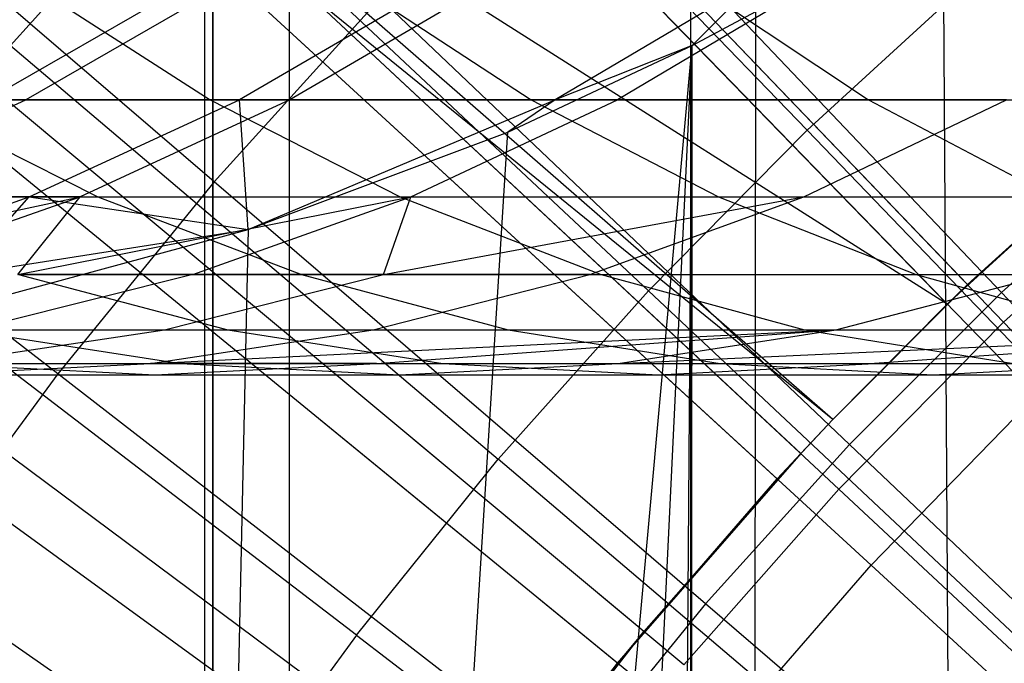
# Model space of a CAD drawing. Extents: x 0.1 to 12.1, y -6 to 6.
# Tile 114 of 256: x 5.147 to 5.377, y 0.632 to 0.783. Entities that reach past the tile are written whole.
import ezdxf

# ---------------------------------------------------------------- set-up
doc = ezdxf.new("R2010")
doc.units = 0
doc.header["$LTSCALE"] = 2.54
doc.layers.get('0').update_dxf_attribs({"linetype": 'CONTINUOUS'})

# ---------------------------------------------------------------- blocks, each defined once
blk = doc.blocks.new('DROPS_COLOR_B-11195_STL')
at = {"color": 0}
for p, q in [((5.36368, 0.7165, 13.45288), (5.14319, 0.94337, 13.37336)), ((5.36368, 0.7165, 13.45288), (5.14319, 0.94337, 13.37336)), ((5.38445, 0.69512, 1.92723), (5.16369, 0.92228, 2.00512)), ((5.38445, 0.69512, 1.92723), (5.16369, 0.92228, 2.00512)), ((5.20974, -0.9, 40.02596), (5.20974, 0.9, 40.02596)), ((5.20974, -0.9, 40.02596), (5.20974, 0.9, 40.02596)), ((5.20974, -0.9, 47.84314), (5.20974, 0.9, 47.84314)), ((5.20974, -0.9, 47.84314), (5.20974, 0.9, 47.84314)), ((5.3037, -0.90001, 62.89555), (5.3037, 0.89999, 62.89555)), ((5.3037, -0.90001, 62.89555), (5.3037, 0.89999, 62.89555)), ((5.3369, 0.68947, 13.45288), (5.09083, 0.8895, 13.37336)), ((5.09083, 0.8895, 13.37336), (5.32391, 0.67558, 13.45288)), ((5.09083, 0.8895, 13.37336), (5.32391, 0.67558, 13.45288)), ((5.36368, 0.7165, 13.45288), (5.09083, 0.8895, 13.37336)), ((5.36368, 0.7165, 13.45288), (5.09083, 0.8895, 13.37336)), ((5.3369, 0.68947, 13.45288), (5.09083, 0.8895, 13.37336)), ((5.34587, 0.65542, 1.92723), (5.1125, 0.86961, 2.00512)), ((5.34587, 0.65542, 1.92723), (5.1125, 0.86961, 2.00512)), ((5.33087, 0.75719, 13.79774), (5.22706, 0.86498, 13.75643)), ((5.33087, 0.75719, 13.79774), (5.22706, 0.86498, 13.75643)), ((5.19211, 0.7451, 13.68953), (5.07668, 0.84418, 13.64441)), ((5.19211, 0.7451, 13.68953), (5.07668, 0.84418, 13.64441)), ((5.28654, 0.63245, 13.45288), (5.04163, 0.83272, 13.37336)), ((5.28654, 0.63245, 13.45288), (5.04163, 0.83272, 13.37336)), ((5.37637, 0.71921, 13.73038), (5.27194, 0.82908, 13.68953)), ((5.37637, 0.71921, 13.73038), (5.27194, 0.82908, 13.68953)), ((5.18465, 0.82204, 13.75643), (5.14446, 0.77702, 13.75643)), ((5.18465, 0.82204, 13.75643), (5.14446, 0.77702, 13.75643)), ((5.18465, 0.82204, 13.75643), (5.29375, 0.71959, 13.79774)), ((5.18465, 0.82204, 13.75643), (5.29375, 0.71959, 13.79774)), ((5.30962, 0.61358, 1.92723), (5.0644, 0.8141, 2.00512)), ((5.30962, 0.61358, 1.92723), (5.0644, 0.8141, 2.00512)), ((5.37269, -0.81789, 50.9829), (5.36277, 0.81126, 50.98405)), ((5.37269, -0.81789, 50.9829), (5.36277, 0.81126, 50.98405)), ((5.18991, 0, 33.13446), (5.18991, 0.8, 33.13446)), ((5.18991, 0, 33.13446), (5.18991, 0.8, 33.13446)), ((5.18991, 0, 20.7393), (5.18991, 0.8, 20.7393)), ((5.18991, 0, 20.7393), (5.18991, 0.8, 20.7393)), ((5.19176, 0.8, 36.86092), (5.19176, 0, 36.86092)), ((5.19176, 0.8, 36.86092), (5.19176, 0, 36.86092)), ((5.19176, 0, 17.01284), (5.19176, 0.8, 17.01284)), ((5.19176, 0, 17.01284), (5.19176, 0.8, 17.01284)), ((5.15548, 0.70018, 13.68953), (5.03519, 0.79329, 13.64441)), ((5.15548, 0.70018, 13.68953), (5.03519, 0.79329, 13.64441)), ((5.33087, 0.75719, 13.79774), (5.36984, 0.79287, 13.79774)), ((5.33087, 0.75719, 13.79774), (5.36984, 0.79287, 13.79774)), ((5.18766, 0.79227, 51.55938), (5.13909, 0.76431, 51.55014)), ((5.18766, 0.79227, 51.55938), (5.13909, 0.76431, 51.55014)), ((5.14774, 0.79227, 55.18227), (5.19115, 0.76431, 55.15858)), ((5.14774, 0.79227, 55.18227), (5.19115, 0.76431, 55.15858)), ((5.19654, 0.79227, 53.46516), (5.14805, 0.76431, 53.47485)), ((5.19654, 0.79227, 53.46516), (5.14805, 0.76431, 53.47485)), ((5.24603, 0.79227, 51.2925), (5.19804, 0.76431, 51.28062)), ((5.24603, 0.79227, 51.2925), (5.19804, 0.76431, 51.28062)), ((5.25773, 0.79227, 53.73251), (5.20984, 0.76431, 53.74485)), ((5.25773, 0.79227, 53.73251), (5.20984, 0.76431, 53.74485)), ((5.22355, 0.79227, 55.31669), (5.26629, 0.76431, 55.29182)), ((5.22355, 0.79227, 55.31669), (5.26629, 0.76431, 55.29182)), ((5.31917, 0.79227, 51.02846), (5.2719, 0.76431, 51.01396)), ((5.31917, 0.79227, 51.02846), (5.2719, 0.76431, 51.01396)), ((5.33361, 0.79227, 53.99636), (5.28648, 0.76431, 54.01132)), ((5.33361, 0.79227, 53.99636), (5.28648, 0.76431, 54.01132)), ((5.30326, 0.79227, 55.44932), (5.34529, 0.76431, 55.42327)), ((5.30326, 0.79227, 55.44932), (5.34529, 0.76431, 55.42327)), ((5.30396, 0.77705, 50.99123), (5.31917, 0.79227, 51.02846)), ((5.30396, 0.77705, 50.99123), (5.31917, 0.79227, 51.02846)), ((5.23096, 0.7881, 13.68953), (5.19211, 0.7451, 13.68953)), ((5.23096, 0.7881, 13.68953), (5.19211, 0.7451, 13.68953)), ((5.34082, 0.68366, 13.73038), (5.23096, 0.7881, 13.68953)), ((5.34082, 0.68366, 13.73038), (5.23096, 0.7881, 13.68953)), ((5.30396, 0.77705, 50.99123), (5.31888, 0.78497, 50.98935)), ((5.30396, 0.77705, 50.99123), (5.31888, 0.78497, 50.98935)), ((5.31766, -0.78432, 50.98951), (5.31888, 0.78497, 50.98935)), ((5.31766, -0.78432, 50.98951), (5.31888, 0.78497, 50.98935)), ((5.14446, 0.77702, 13.75643), (5.25856, 0.68018, 13.79774)), ((5.14446, 0.77702, 13.75643), (5.25856, 0.68018, 13.79774)), ((5.16844, -0.72463, 51.01001), (5.30396, 0.77705, 50.99123)), ((5.16844, -0.72463, 51.01001), (5.30396, 0.77705, 50.99123)), ((5.23169, -0.74501, 51.00085), (5.30396, 0.77705, 50.99123)), ((5.23169, -0.74501, 51.00085), (5.30396, 0.77705, 50.99123)), ((5.26083, 0.75672, 50.99687), (5.30396, 0.77705, 50.99123)), ((5.26083, 0.75672, 50.99687), (5.30396, 0.77705, 50.99123)), ((5.30396, 0.77705, 50.99123), (5.2719, 0.76431, 51.01396)), ((5.30396, 0.77705, 50.99123), (5.2719, 0.76431, 51.01396)), ((5.29276, -0.77142, 50.99266), (5.30396, 0.77705, 50.99123)), ((5.29276, -0.77142, 50.99266), (5.30396, 0.77705, 50.99123)), ((5.30377, -0.77696, 50.99125), (5.30396, 0.77705, 50.99123)), ((5.30377, -0.77696, 50.99125), (5.30396, 0.77705, 50.99123)), ((5.2517, 0.58727, 13.45288), (4.99575, 0.77322, 13.37336)), ((5.2517, 0.58727, 13.45288), (4.99575, 0.77322, 13.37336)), ((5.09833, 0.74161, 53.48478), (5.14805, 0.76431, 53.47485)), ((5.09833, 0.74161, 53.48478), (5.14805, 0.76431, 53.47485)), ((5.14805, 0.76431, 53.47485), (5.10139, 0.76431, 53.20255)), ((5.14805, 0.76431, 53.47485), (5.10139, 0.76431, 53.20255)), ((5.11972, 0.76431, 55.02332), (5.16487, 0.74161, 55.00025)), ((5.11972, 0.76431, 55.02332), (5.19115, 0.76431, 55.15858)), ((5.11972, 0.76431, 55.02332), (5.16487, 0.74161, 55.00025)), ((5.11972, 0.76431, 55.02332), (5.19115, 0.76431, 55.15858)), ((5.13909, 0.76431, 51.55014), (5.19804, 0.76431, 51.28062)), ((5.13909, 0.76431, 51.55014), (5.19804, 0.76431, 51.28062)), ((5.20984, 0.76431, 53.74485), (5.14805, 0.76431, 53.47485)), ((5.20984, 0.76431, 53.74485), (5.14805, 0.76431, 53.47485)), ((5.14882, 0.74161, 51.26843), (5.19804, 0.76431, 51.28062)), ((5.14882, 0.74161, 51.26843), (5.19804, 0.76431, 51.28062)), ((5.20984, 0.76431, 53.74485), (5.16074, 0.74161, 53.7575)), ((5.20984, 0.76431, 53.74485), (5.16074, 0.74161, 53.7575)), ((5.19115, 0.76431, 55.15858), (5.23565, 0.74161, 55.13428)), ((5.19115, 0.76431, 55.15858), (5.26629, 0.76431, 55.29182)), ((5.19115, 0.76431, 55.15858), (5.23565, 0.74161, 55.13428)), ((5.19115, 0.76431, 55.15858), (5.26629, 0.76431, 55.29182)), ((5.20007, 0.73397, 51.00535), (5.19804, 0.76431, 51.28062)), ((5.19804, 0.76431, 51.28062), (5.2719, 0.76431, 51.01396)), ((5.20007, 0.73397, 51.00535), (5.19804, 0.76431, 51.28062)), ((5.19804, 0.76431, 51.28062), (5.2719, 0.76431, 51.01396)), ((5.20007, 0.73397, 51.00535), (5.2719, 0.76431, 51.01396)), ((5.20007, 0.73397, 51.00535), (5.2719, 0.76431, 51.01396)), ((5.28648, 0.76431, 54.01132), (5.20984, 0.76431, 53.74485)), ((5.28648, 0.76431, 54.01132), (5.20984, 0.76431, 53.74485)), ((5.23816, 0.74161, 54.02667), (5.28648, 0.76431, 54.01132)), ((5.23816, 0.74161, 54.02667), (5.28648, 0.76431, 54.01132)), ((5.2719, 0.76431, 51.01396), (5.26083, 0.75672, 50.99687)), ((5.2719, 0.76431, 51.01396), (5.26083, 0.75672, 50.99687)), ((5.26629, 0.76431, 55.29182), (5.31011, 0.74161, 55.26631)), ((5.26629, 0.76431, 55.29182), (5.34529, 0.76431, 55.42327)), ((5.26629, 0.76431, 55.29182), (5.31011, 0.74161, 55.26631)), ((5.26629, 0.76431, 55.29182), (5.34529, 0.76431, 55.42327)), ((5.37754, 0.76431, 54.27295), (5.28648, 0.76431, 54.01132)), ((5.37754, 0.76431, 54.27295), (5.28648, 0.76431, 54.01132)), ((5.33013, 0.74161, 54.29093), (5.37754, 0.76431, 54.27295)), ((5.33013, 0.74161, 54.29093), (5.37754, 0.76431, 54.27295)), ((5.34529, 0.76431, 55.42327), (5.3884, 0.74161, 55.39656)), ((5.34529, 0.76431, 55.42327), (5.4279, 0.76431, 55.5525)), ((5.34529, 0.76431, 55.42327), (5.4279, 0.76431, 55.5525)), ((5.34529, 0.76431, 55.42327), (5.3884, 0.74161, 55.39656)), ((5.40954, 0.75838, 13.61623), (5.36368, 0.7165, 13.45288)), ((5.40954, 0.75838, 13.61623), (5.36368, 0.7165, 13.45288)), ((5.3684, 0.72106, 13.61623), (5.40954, 0.75838, 13.61623)), ((5.27582, 0.56974, 1.92723), (5.01954, 0.75594, 2.00512)), ((5.27582, 0.56974, 1.92723), (5.01954, 0.75594, 2.00512)), ((5.16844, -0.72463, 51.01001), (5.26083, 0.75672, 50.99687)), ((5.16844, -0.72463, 51.01001), (5.26083, 0.75672, 50.99687)), ((5.20007, 0.73397, 51.00535), (5.26083, 0.75672, 50.99687)), ((5.20007, 0.73397, 51.00535), (5.26083, 0.75672, 50.99687)), ((5.33087, 0.75719, 13.79774), (5.29375, 0.71959, 13.79774)), ((5.33087, 0.75719, 13.79774), (5.29375, 0.71959, 13.79774)), ((5.33087, 0.75719, 13.79774), (5.43444, 0.64964, 13.83503)), ((5.33087, 0.75719, 13.79774), (5.43444, 0.64964, 13.83503)), ((5.36368, 0.7165, 13.45288), (5.40572, 0.75508, 13.45288)), ((5.36368, 0.7165, 13.45288), (5.40572, 0.75508, 13.45288)), ((5.41368, 0.75292, 13.73038), (5.37637, 0.71921, 13.73038)), ((5.41368, 0.75292, 13.73038), (5.37637, 0.71921, 13.73038)), ((5.19211, 0.7451, 13.68953), (5.15548, 0.70018, 13.68953)), ((5.19211, 0.7451, 13.68953), (5.15548, 0.70018, 13.68953)), ((5.30712, 0.64636, 13.73038), (5.19211, 0.7451, 13.68953)), ((5.30712, 0.64636, 13.73038), (5.19211, 0.7451, 13.68953)), ((5.07546, 0.72342, 53.6335), (5.16074, 0.74161, 53.7575)), ((5.07546, 0.72342, 53.6335), (5.16074, 0.74161, 53.7575)), ((5.14882, 0.74161, 51.26843), (5.08927, 0.74161, 51.54067)), ((5.14882, 0.74161, 51.26843), (5.08927, 0.74161, 51.54067)), ((5.09684, 0.72342, 51.25556), (5.14882, 0.74161, 51.26843)), ((5.09684, 0.72342, 51.25556), (5.14882, 0.74161, 51.26843)), ((5.09795, 0.74161, 54.86459), (5.16487, 0.74161, 55.00025)), ((5.09795, 0.74161, 54.86459), (5.16487, 0.74161, 55.00025)), ((5.16074, 0.74161, 53.7575), (5.09833, 0.74161, 53.48478)), ((5.16074, 0.74161, 53.7575), (5.09833, 0.74161, 53.48478)), ((5.1089, 0.72342, 53.77087), (5.16074, 0.74161, 53.7575)), ((5.1089, 0.72342, 53.77087), (5.16074, 0.74161, 53.7575)), ((5.13267, 0.72342, 51.11895), (5.14882, 0.74161, 51.26843)), ((5.13267, 0.72342, 51.11895), (5.14882, 0.74161, 51.26843)), ((5.14614, 0.72342, 53.9074), (5.16074, 0.74161, 53.7575)), ((5.14614, 0.72342, 53.9074), (5.16074, 0.74161, 53.7575)), ((5.14614, 0.72342, 53.9074), (5.23816, 0.74161, 54.02667)), ((5.14614, 0.72342, 53.9074), (5.23816, 0.74161, 54.02667)), ((5.14882, 0.74161, 51.26843), (5.20007, 0.73397, 51.00535)), ((5.14882, 0.74161, 51.26843), (5.20007, 0.73397, 51.00535)), ((5.16074, 0.74161, 53.7575), (5.23816, 0.74161, 54.02667)), ((5.16074, 0.74161, 53.7575), (5.23816, 0.74161, 54.02667)), ((5.16487, 0.74161, 55.00025), (5.21255, 0.72342, 54.97589)), ((5.16487, 0.74161, 55.00025), (5.23565, 0.74161, 55.13428)), ((5.16487, 0.74161, 55.00025), (5.21255, 0.72342, 54.97589)), ((5.16487, 0.74161, 55.00025), (5.23565, 0.74161, 55.13428)), ((5.18713, 0.72342, 54.04286), (5.23816, 0.74161, 54.02667)), ((5.18713, 0.72342, 54.04286), (5.23816, 0.74161, 54.02667)), ((5.23177, 0.72342, 54.17703), (5.23816, 0.74161, 54.02667)), ((5.23177, 0.72342, 54.17703), (5.23816, 0.74161, 54.02667)), ((5.23177, 0.72342, 54.17703), (5.33013, 0.74161, 54.29093)), ((5.23177, 0.72342, 54.17703), (5.33013, 0.74161, 54.29093)), ((5.23565, 0.74161, 55.13428), (5.28265, 0.72342, 55.10863)), ((5.23565, 0.74161, 55.13428), (5.31011, 0.74161, 55.26631)), ((5.23565, 0.74161, 55.13428), (5.28265, 0.72342, 55.10863)), ((5.23565, 0.74161, 55.13428), (5.31011, 0.74161, 55.26631)), ((5.23816, 0.74161, 54.02667), (5.33013, 0.74161, 54.29093)), ((5.23816, 0.74161, 54.02667), (5.33013, 0.74161, 54.29093)), ((5.28007, 0.72342, 54.30991), (5.33013, 0.74161, 54.29093)), ((5.28007, 0.72342, 54.30991), (5.33013, 0.74161, 54.29093)), ((5.31011, 0.74161, 55.26631), (5.35638, 0.72342, 55.23937)), ((5.31011, 0.74161, 55.26631), (5.3884, 0.74161, 55.39656)), ((5.31011, 0.74161, 55.26631), (5.3884, 0.74161, 55.39656)), ((5.31011, 0.74161, 55.26631), (5.35638, 0.72342, 55.23937)), ((5.33013, 0.74161, 54.29093), (5.43619, 0.74161, 54.54913)), ((5.33013, 0.74161, 54.29093), (5.43619, 0.74161, 54.54913)), ((5.13267, 0.72342, 51.11895), (5.20007, 0.73397, 51.00535)), ((5.13267, 0.72342, 51.11895), (5.20007, 0.73397, 51.00535)), ((5.13672, 0.71683, 51.01487), (5.20007, 0.73397, 51.00535)), ((5.13672, 0.71683, 51.01487), (5.20007, 0.73397, 51.00535)), ((5.20007, 0.73397, 51.00535), (5.16844, -0.72463, 51.01001)), ((5.20007, 0.73397, 51.00535), (5.16844, -0.72463, 51.01001)), ((5.2254, 0.63905, 13.79774), (5.10657, 0.73003, 13.75643)), ((5.2254, 0.63905, 13.79774), (5.10657, 0.73003, 13.75643)), ((5.18713, 0.72342, 54.04286), (5.13539, 0.71049, 54.05929)), ((5.18713, 0.72342, 54.04286), (5.13539, 0.71049, 54.05929)), ((5.18713, 0.72342, 54.04286), (5.14614, 0.72342, 53.9074)), ((5.18713, 0.72342, 54.04286), (5.14614, 0.72342, 53.9074)), ((5.14628, 0.72342, 54.84155), (5.19529, 0.71049, 54.81819)), ((5.14628, 0.72342, 54.84155), (5.21255, 0.72342, 54.97589)), ((5.14628, 0.72342, 54.84155), (5.19529, 0.71049, 54.81819)), ((5.14628, 0.72342, 54.84155), (5.21255, 0.72342, 54.97589)), ((5.1805, 0.71049, 54.19487), (5.23177, 0.72342, 54.17703)), ((5.1805, 0.71049, 54.19487), (5.23177, 0.72342, 54.17703)), ((5.23177, 0.72342, 54.17703), (5.18713, 0.72342, 54.04286)), ((5.23177, 0.72342, 54.17703), (5.18713, 0.72342, 54.04286)), ((5.21255, 0.72342, 54.97589), (5.2609, 0.71049, 54.9512)), ((5.21255, 0.72342, 54.97589), (5.28265, 0.72342, 55.10863)), ((5.21255, 0.72342, 54.97589), (5.2609, 0.71049, 54.9512)), ((5.21255, 0.72342, 54.97589), (5.28265, 0.72342, 55.10863)), ((5.22932, 0.71049, 54.32916), (5.28007, 0.72342, 54.30991)), ((5.22932, 0.71049, 54.32916), (5.28007, 0.72342, 54.30991)), ((5.28007, 0.72342, 54.30991), (5.23177, 0.72342, 54.17703)), ((5.28007, 0.72342, 54.30991), (5.23177, 0.72342, 54.17703)), ((5.28007, 0.72342, 54.30991), (5.38724, 0.72342, 54.57083)), ((5.28007, 0.72342, 54.30991), (5.38724, 0.72342, 54.57083)), ((5.28265, 0.72342, 55.10863), (5.33029, 0.71049, 55.08262)), ((5.28265, 0.72342, 55.10863), (5.35638, 0.72342, 55.23937)), ((5.28265, 0.72342, 55.10863), (5.35638, 0.72342, 55.23937)), ((5.28265, 0.72342, 55.10863), (5.33029, 0.71049, 55.08262)), ((5.33762, 0.71049, 54.59284), (5.38724, 0.72342, 54.57083)), ((5.33762, 0.71049, 54.59284), (5.38724, 0.72342, 54.57083)), ((5.35638, 0.72342, 55.23937), (5.4033, 0.71049, 55.21206)), ((5.35638, 0.72342, 55.23937), (5.43391, 0.72342, 55.36837)), ((5.35638, 0.72342, 55.23937), (5.4033, 0.71049, 55.21206)), ((5.35638, 0.72342, 55.23937), (5.43391, 0.72342, 55.36837)), ((5.29375, 0.71959, 13.79774), (5.25856, 0.68018, 13.79774)), ((5.29375, 0.71959, 13.79774), (5.25856, 0.68018, 13.79774)), ((5.29375, 0.71959, 13.79774), (5.40259, 0.61739, 13.83503)), ((5.29375, 0.71959, 13.79774), (5.40259, 0.61739, 13.83503)), ((5.3684, 0.72106, 13.61623), (5.3369, 0.68947, 13.45288)), ((5.3369, 0.68947, 13.61623), (5.3684, 0.72106, 13.61623)), ((5.3684, 0.72106, 13.61623), (5.3369, 0.68947, 13.45288)), ((5.37637, 0.71921, 13.73038), (5.34082, 0.68366, 13.73038)), ((5.37637, 0.71921, 13.73038), (5.34082, 0.68366, 13.73038)), ((5.3684, 0.72106, 13.61623), (5.36368, 0.7165, 13.45288)), ((5.3684, 0.72106, 13.61623), (5.36368, 0.7165, 13.45288)), ((5.48045, 0.60972, 13.76702), (5.37637, 0.71921, 13.73038)), ((5.48045, 0.60972, 13.76702), (5.37637, 0.71921, 13.73038)), ((5.3369, 0.68947, 13.45288), (5.36368, 0.7165, 13.45288)), ((5.3369, 0.68947, 13.45288), (5.36368, 0.7165, 13.45288)), ((5.12786, 0.70261, 54.21319), (5.1805, 0.71049, 54.19487)), ((5.12786, 0.70261, 54.21319), (5.1805, 0.71049, 54.19487)), ((5.13335, 0.71049, 54.68344), (5.1843, 0.70261, 54.66083)), ((5.13335, 0.71049, 54.68344), (5.19529, 0.71049, 54.81819)), ((5.13335, 0.71049, 54.68344), (5.1843, 0.70261, 54.66083)), ((5.13335, 0.71049, 54.68344), (5.19529, 0.71049, 54.81819)), ((5.13539, 0.71049, 54.05929), (5.1805, 0.71049, 54.19487)), ((5.13539, 0.71049, 54.05929), (5.1805, 0.71049, 54.19487)), ((5.1772, 0.70261, 54.34893), (5.22932, 0.71049, 54.32916)), ((5.1772, 0.70261, 54.34893), (5.22932, 0.71049, 54.32916)), ((5.1772, 0.70261, 54.34893), (5.33762, 0.71049, 54.59284)), ((5.1772, 0.70261, 54.34893), (5.33762, 0.71049, 54.59284)), ((5.1805, 0.71049, 54.19487), (5.22932, 0.71049, 54.32916)), ((5.1805, 0.71049, 54.19487), (5.22932, 0.71049, 54.32916)), ((5.19529, 0.71049, 54.81819), (5.2456, 0.70261, 54.79421)), ((5.19529, 0.71049, 54.81819), (5.2609, 0.71049, 54.9512)), ((5.19529, 0.71049, 54.81819), (5.2456, 0.70261, 54.79421)), ((5.19529, 0.71049, 54.81819), (5.2609, 0.71049, 54.9512)), ((5.22932, 0.71049, 54.32916), (5.33762, 0.71049, 54.59284)), ((5.22932, 0.71049, 54.32916), (5.33762, 0.71049, 54.59284)), ((5.23011, 0.70261, 54.48293), (5.33762, 0.71049, 54.59284)), ((5.23011, 0.70261, 54.48293), (5.33762, 0.71049, 54.59284)), ((5.2609, 0.71049, 54.9512), (5.31054, 0.70261, 54.92584)), ((5.2609, 0.71049, 54.9512), (5.33029, 0.71049, 55.08262)), ((5.2609, 0.71049, 54.9512), (5.33029, 0.71049, 55.08262)), ((5.2609, 0.71049, 54.9512), (5.31054, 0.70261, 54.92584)), ((5.28666, 0.70261, 54.61544), (5.33762, 0.71049, 54.59284)), ((5.28666, 0.70261, 54.61544), (5.33762, 0.71049, 54.59284)), ((5.28666, 0.70261, 54.61544), (5.45991, 0.71049, 54.84955)), ((5.28666, 0.70261, 54.61544), (5.45991, 0.71049, 54.84955)), ((5.33029, 0.71049, 55.08262), (5.37922, 0.70261, 55.05591)), ((5.33029, 0.71049, 55.08262), (5.4033, 0.71049, 55.21206)), ((5.33029, 0.71049, 55.08262), (5.37922, 0.70261, 55.05591)), ((5.33029, 0.71049, 55.08262), (5.4033, 0.71049, 55.21206)), ((5.33762, 0.71049, 54.59284), (5.45991, 0.71049, 54.84955)), ((5.33762, 0.71049, 54.59284), (5.45991, 0.71049, 54.84955)), ((5.45991, 0.71049, 54.84955), (5.34668, 0.70261, 54.74602)), ((5.45991, 0.71049, 54.84955), (5.34668, 0.70261, 54.74602)), ((5.12485, 0.69999, 54.36878), (5.1772, 0.70261, 54.34893)), ((5.12485, 0.69999, 54.36878), (5.1772, 0.70261, 54.34893)), ((5.12654, 0.70261, 54.5255), (5.17832, 0.69999, 54.50422)), ((5.12654, 0.70261, 54.5255), (5.1843, 0.70261, 54.66083)), ((5.12654, 0.70261, 54.5255), (5.17832, 0.69999, 54.50422)), ((5.12654, 0.70261, 54.5255), (5.1843, 0.70261, 54.66083)), ((5.12786, 0.70261, 54.21319), (5.1772, 0.70261, 54.34893)), ((5.12786, 0.70261, 54.21319), (5.1772, 0.70261, 54.34893)), ((5.23011, 0.70261, 54.48293), (5.1772, 0.70261, 54.34893)), ((5.23011, 0.70261, 54.48293), (5.1772, 0.70261, 54.34893)), ((5.17832, 0.69999, 54.50422), (5.23011, 0.70261, 54.48293)), ((5.17832, 0.69999, 54.50422), (5.23011, 0.70261, 54.48293)), ((5.1843, 0.70261, 54.66083), (5.23548, 0.69999, 54.63813)), ((5.1843, 0.70261, 54.66083), (5.2456, 0.70261, 54.79421)), ((5.1843, 0.70261, 54.66083), (5.23548, 0.69999, 54.63813)), ((5.1843, 0.70261, 54.66083), (5.2456, 0.70261, 54.79421)), ((5.23011, 0.70261, 54.48293), (5.28666, 0.70261, 54.61544)), ((5.23011, 0.70261, 54.48293), (5.28666, 0.70261, 54.61544)), ((5.23548, 0.69999, 54.63813), (5.28666, 0.70261, 54.61544)), ((5.23548, 0.69999, 54.63813), (5.28666, 0.70261, 54.61544)), ((5.2456, 0.70261, 54.79421), (5.29614, 0.69999, 54.77011)), ((5.2456, 0.70261, 54.79421), (5.31054, 0.70261, 54.92584)), ((5.2456, 0.70261, 54.79421), (5.31054, 0.70261, 54.92584)), ((5.2456, 0.70261, 54.79421), (5.29614, 0.69999, 54.77011)), ((5.28666, 0.70261, 54.61544), (5.34668, 0.70261, 54.74602)), ((5.28666, 0.70261, 54.61544), (5.34668, 0.70261, 54.74602)), ((5.29614, 0.69999, 54.77011), (5.34668, 0.70261, 54.74602)), ((5.29614, 0.69999, 54.77011), (5.34668, 0.70261, 54.74602)), ((5.31054, 0.70261, 54.92584), (5.3604, 0.69999, 54.90038)), ((5.31054, 0.70261, 54.92584), (5.37922, 0.70261, 55.05591)), ((5.31054, 0.70261, 54.92584), (5.3604, 0.69999, 54.90038)), ((5.31054, 0.70261, 54.92584), (5.37922, 0.70261, 55.05591)), ((5.34668, 0.70261, 54.74602), (5.41026, 0.70261, 54.87491)), ((5.34668, 0.70261, 54.74602), (5.41026, 0.70261, 54.87491)), ((5.3604, 0.69999, 54.90038), (5.41026, 0.70261, 54.87491)), ((5.3604, 0.69999, 54.90038), (5.41026, 0.70261, 54.87491)), ((5.15548, 0.70018, 13.68953), (5.12118, 0.65347, 13.68953)), ((5.15548, 0.70018, 13.68953), (5.12118, 0.65347, 13.68953)), ((5.12485, 0.69999, 54.36878), (5.17832, 0.69999, 54.50422)), ((5.12485, 0.69999, 54.36878), (5.17832, 0.69999, 54.50422)), ((5.27535, 0.60739, 13.73038), (5.15548, 0.70018, 13.68953)), ((5.27535, 0.60739, 13.73038), (5.15548, 0.70018, 13.68953)), ((5.17832, 0.69999, 54.50422), (5.23548, 0.69999, 54.63813)), ((5.17832, 0.69999, 54.50422), (5.23548, 0.69999, 54.63813)), ((5.23548, 0.69999, 54.63813), (5.29614, 0.69999, 54.77011)), ((5.23548, 0.69999, 54.63813), (5.29614, 0.69999, 54.77011)), ((5.29614, 0.69999, 54.77011), (5.3604, 0.69999, 54.90038)), ((5.29614, 0.69999, 54.77011), (5.3604, 0.69999, 54.90038)), ((5.3604, 0.69999, 54.90038), (5.42836, 0.69999, 55.02908)), ((5.3604, 0.69999, 54.90038), (5.42836, 0.69999, 55.02908)), ((5.34587, 0.65542, 1.92723), (5.38445, 0.69512, 1.92723)), ((5.34587, 0.65542, 1.92723), (5.38445, 0.69512, 1.92723)), ((5.32391, 0.67558, 13.45288), (5.3369, 0.68947, 13.45288)), ((5.3369, 0.68947, 13.61623), (5.32391, 0.67558, 13.45288)), ((5.3369, 0.68947, 13.61623), (5.32391, 0.67558, 13.45288)), ((5.32391, 0.67558, 13.45288), (5.3369, 0.68947, 13.45288)), ((5.3294, 0.68151, 13.61623), (5.3369, 0.68947, 13.61623)), ((5.3369, 0.68947, 13.61623), (5.3369, 0.68947, 13.45288)), ((5.3369, 0.68947, 13.61623), (5.3369, 0.68947, 13.45288)), ((5.34082, 0.68366, 13.73038), (5.30712, 0.64636, 13.73038)), ((5.34082, 0.68366, 13.73038), (5.30712, 0.64636, 13.73038)), ((5.45031, 0.57959, 13.76702), (5.34082, 0.68366, 13.73038)), ((5.45031, 0.57959, 13.76702), (5.34082, 0.68366, 13.73038)), ((5.2254, 0.63905, 13.79774), (5.25856, 0.68018, 13.79774)), ((5.2254, 0.63905, 13.79774), (5.25856, 0.68018, 13.79774)), ((5.3724, 0.58357, 13.83503), (5.25856, 0.68018, 13.79774)), ((5.3724, 0.58357, 13.83503), (5.25856, 0.68018, 13.79774)), ((5.3294, 0.68151, 13.61623), (5.28654, 0.63245, 13.45288)), ((5.3294, 0.68151, 13.61623), (5.28654, 0.63245, 13.45288)), ((5.29265, 0.63985, 13.61623), (5.3294, 0.68151, 13.61623)), ((5.3294, 0.68151, 13.61623), (5.32391, 0.67558, 13.45288)), ((5.3294, 0.68151, 13.61623), (5.32391, 0.67558, 13.45288)), ((5.28654, 0.63245, 13.45288), (5.32391, 0.67558, 13.45288)), ((5.28654, 0.63245, 13.45288), (5.32391, 0.67558, 13.45288)), ((5.30962, 0.61358, 1.92723), (5.34587, 0.65542, 1.92723)), ((5.30962, 0.61358, 1.92723), (5.34587, 0.65542, 1.92723)), ((5.58207, 0.43864, 1.86697), (5.34587, 0.65542, 1.92723)), ((5.58207, 0.43864, 1.86697), (5.34587, 0.65542, 1.92723)), ((5.24559, 0.56687, 13.73038), (5.12118, 0.65347, 13.68953)), ((5.24559, 0.56687, 13.73038), (5.12118, 0.65347, 13.68953)), ((5.30712, 0.64636, 13.73038), (5.27535, 0.60739, 13.73038)), ((5.30712, 0.64636, 13.73038), (5.27535, 0.60739, 13.73038)), ((5.42174, 0.54796, 13.76702), (5.30712, 0.64636, 13.73038)), ((5.42174, 0.54796, 13.76702), (5.30712, 0.64636, 13.73038)), ((5.2254, 0.63905, 13.79774), (5.19434, 0.59631, 13.79774)), ((5.2254, 0.63905, 13.79774), (5.19434, 0.59631, 13.79774)), ((5.2254, 0.63905, 13.79774), (5.34395, 0.54829, 13.83503)), ((5.2254, 0.63905, 13.79774), (5.34395, 0.54829, 13.83503)), ((5.29265, 0.63985, 13.61623), (5.2517, 0.58727, 13.45288)), ((5.29265, 0.63985, 13.61623), (5.2517, 0.58727, 13.45288)), ((5.25828, 0.59622, 13.61623), (5.29265, 0.63985, 13.61623)), ((5.29265, 0.63985, 13.61623), (5.28654, 0.63245, 13.45288)), ((5.29265, 0.63985, 13.61623), (5.28654, 0.63245, 13.45288)), ((5.2517, 0.58727, 13.45288), (5.28654, 0.63245, 13.45288)), ((5.2517, 0.58727, 13.45288), (5.28654, 0.63245, 13.45288))]:
    blk.add_line(p, q, dxfattribs=at)
blk = doc.blocks.new('GROUP_1')
at = {"color": 0}
for p, q in [((5.084, 6.95233, 11.85225), (5.3084, 6.71837, 11.91623)), ((5.084, 6.95233, 11.85225), (5.3084, 6.71837, 11.91623)), ((5.31684, 6.70957, 0.08172), (5.09235, 6.94363, 0.14503)), ((5.31684, 6.70957, 0.08172), (5.09235, 6.94363, 0.14503)), ((5.2694, 6.67882, 11.91623), (5.03234, 6.89995, 11.85225)), ((5.2769, 6.68678, 11.91623), (5.03234, 6.89995, 11.85225)), ((5.2694, 6.67882, 11.91623), (5.03234, 6.89995, 11.85225)), ((5.2769, 6.68678, 11.91623), (5.03234, 6.89995, 11.85225)), ((5.27831, 6.67051, 0.08172), (5.04116, 6.89172, 0.14503)), ((5.27831, 6.67051, 0.08172), (5.04116, 6.89172, 0.14503)), ((5.23265, 6.63717, 11.91623), (4.98367, 6.84478, 11.85225)), ((5.23265, 6.63717, 11.91623), (4.98367, 6.84478, 11.85225)), ((5.24202, 6.62936, 0.08172), (4.99293, 6.83705, 0.14503)), ((5.24202, 6.62936, 0.08172), (4.99293, 6.83705, 0.14503)), ((5.19828, 6.59353, 11.91623), (4.93814, 6.78699, 11.85225)), ((5.19828, 6.59353, 11.91623), (4.93814, 6.78699, 11.85225)), ((5.20806, 6.58626, 0.08172), (4.94782, 6.77979, 0.14503)), ((5.20806, 6.58626, 0.08172), (4.94782, 6.77979, 0.14503)), ((5.3084, 6.71837, 11.91623), (5.34954, 6.75569, 11.91623)), ((5.35748, 6.74644, 0.08172), (5.31684, 6.70957, 0.08172)), ((5.35748, 6.74644, 0.08172), (5.31684, 6.70957, 0.08172)), ((5.2769, 6.68678, 11.91623), (5.3084, 6.71837, 11.91623)), ((5.31684, 6.70957, 0.08172), (5.27831, 6.67051, 0.08172)), ((5.31684, 6.70957, 0.08172), (5.27831, 6.67051, 0.08172)), ((5.54341, 6.47336, 0.03637), (5.31684, 6.70957, 0.08172)), ((5.54341, 6.47336, 0.03637), (5.31684, 6.70957, 0.08172)), ((5.2694, 6.67882, 11.91623), (5.2769, 6.68678, 11.91623)), ((5.23265, 6.63717, 11.91623), (5.2694, 6.67882, 11.91623)), ((5.27831, 6.67051, 0.08172), (5.24202, 6.62936, 0.08172)), ((5.27831, 6.67051, 0.08172), (5.24202, 6.62936, 0.08172)), ((5.51766, 6.44725, 0.03637), (5.27831, 6.67051, 0.08172)), ((5.51766, 6.44725, 0.03637), (5.27831, 6.67051, 0.08172)), ((5.19828, 6.59353, 11.91623), (5.23265, 6.63717, 11.91623))]:
    blk.add_line(p, q, dxfattribs=at)
blk.add_blockref('DROPS_COLOR_B-11195_STL', (-0.06, 5.99731, -1.7), dxfattribs=at)

msp = doc.modelspace()

# ---------------------------------------------------------------- block references
at = {"color": 0}
msp.add_blockref('GROUP_1', (0.06, -5.99731, 1.7), dxfattribs=at)

doc.saveas('drawing.dxf')
